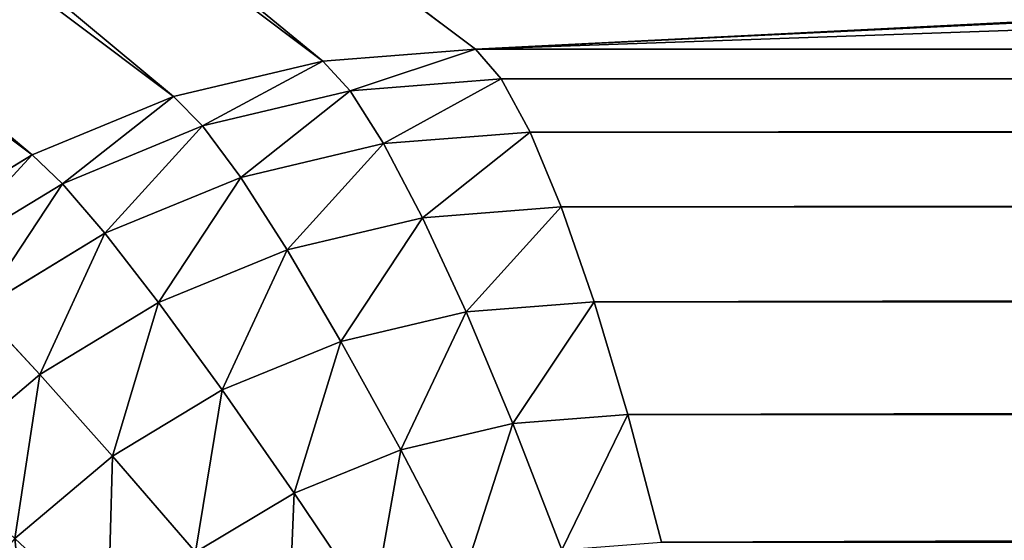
# Model space of a CAD drawing. Header units: centimetres. Extents: x -20.5 to 20.5, y -20.5 to 20.5.
# Tile 66 of 256: x -14.948 to -14.233, y 6.955 to 7.332. Entities that reach past the tile are written whole.
import ezdxf

# ---------------------------------------------------------------- set-up
doc = ezdxf.new("R2010")
doc.units = ezdxf.units.CM
doc.header["$LTSCALE"] = 2.54
doc.layers.get('0').update_dxf_attribs({"true_color": 0xff5454})

# ---------------------------------------------------------------- blocks, each defined once
blk = doc.blocks.new('Grupuj#1')
at = {"color": 7, "true_color": 0xfdfdfd}
for p, q in [((5.88296, 27.811, 3.7), (4.44565, 28.89055, 12.8)), ((5.88296, 27.811, 3.7), (4.44565, 28.89055, 12.8)), ((5.7721, 27.80232, 3.7), (4.33479, 28.88187, 12.8)), ((5.7721, 27.80232, 3.7), (4.33479, 28.88187, 12.8)), ((5.66396, 27.7765, 3.7), (4.22666, 28.85605, 12.8)), ((5.66396, 27.7765, 3.7), (4.22666, 28.85605, 12.8)), ((5.56123, 27.73417, 3.7), (4.12392, 28.81372, 12.8)), ((5.56123, 27.73417, 3.7), (4.12392, 28.81372, 12.8)), ((5.7721, 27.80232, 3.7), (5.88296, 27.811, 3.7)), ((5.7721, 27.80232, 3.7), (5.88296, 27.811, 3.7)), ((5.88296, 27.811, 3.7), (35.11704, 27.811, 3.7)), ((5.88296, 27.811, 3.7), (35.11704, 27.811, 3.7)), ((5.90162, 27.78933, 3.5905), (5.88296, 27.811, 3.7)), ((5.90162, 27.78933, 3.5905), (5.88296, 27.811, 3.7)), ((5.66396, 27.7765, 3.7), (5.7721, 27.80232, 3.7)), ((5.66396, 27.7765, 3.7), (5.7721, 27.80232, 3.7)), ((5.7721, 27.80232, 3.7), (5.79191, 27.78075, 3.5905)), ((5.7721, 27.80232, 3.7), (5.79191, 27.78075, 3.5905)), ((5.79191, 27.78075, 3.5905), (5.90162, 27.78933, 3.5905)), ((5.79191, 27.78075, 3.5905), (5.90162, 27.78933, 3.5905)), ((5.90162, 27.78933, 3.5905), (35.09838, 27.78933, 3.5905)), ((5.92254, 27.75084, 3.48369), (5.90162, 27.78933, 3.5905)), ((5.90162, 27.78933, 3.5905), (35.09838, 27.78933, 3.5905)), ((5.92254, 27.75084, 3.48369), (5.90162, 27.78933, 3.5905)), ((5.6849, 27.7552, 3.5905), (5.79191, 27.78075, 3.5905)), ((5.6849, 27.7552, 3.5905), (5.79191, 27.78075, 3.5905)), ((5.79191, 27.78075, 3.5905), (5.81625, 27.74253, 3.48369)), ((5.79191, 27.78075, 3.5905), (5.81625, 27.74253, 3.48369)), ((5.56123, 27.73417, 3.7), (5.66396, 27.7765, 3.7)), ((5.56123, 27.73417, 3.7), (5.66396, 27.7765, 3.7)), ((5.66396, 27.7765, 3.7), (5.6849, 27.7552, 3.5905)), ((5.66396, 27.7765, 3.7), (5.6849, 27.7552, 3.5905)), ((5.58323, 27.71333, 3.5905), (5.6849, 27.7552, 3.5905)), ((5.58323, 27.71333, 3.5905), (5.6849, 27.7552, 3.5905)), ((5.6849, 27.7552, 3.5905), (5.71259, 27.71783, 3.48369)), ((5.6849, 27.7552, 3.5905), (5.71259, 27.71783, 3.48369)), ((5.81625, 27.74253, 3.48369), (5.92254, 27.75084, 3.48369)), ((5.81625, 27.74253, 3.48369), (5.92254, 27.75084, 3.48369)), ((5.92254, 27.75084, 3.48369), (35.07746, 27.75084, 3.48369)), ((5.9452, 27.69647, 3.38221), (5.92254, 27.75084, 3.48369)), ((5.92254, 27.75084, 3.48369), (35.07746, 27.75084, 3.48369)), ((5.9452, 27.69647, 3.38221), (5.92254, 27.75084, 3.48369)), ((5.71259, 27.71783, 3.48369), (5.81625, 27.74253, 3.48369)), ((5.71259, 27.71783, 3.48369), (5.81625, 27.74253, 3.48369)), ((5.81625, 27.74253, 3.48369), (5.84454, 27.68862, 3.38221)), ((5.81625, 27.74253, 3.48369), (5.84454, 27.68862, 3.38221)), ((5.46641, 27.67637, 3.7), (5.56123, 27.73417, 3.7)), ((5.46641, 27.67637, 3.7), (5.56123, 27.73417, 3.7)), ((5.56123, 27.73417, 3.7), (5.58323, 27.71333, 3.5905)), ((5.56123, 27.73417, 3.7), (5.58323, 27.71333, 3.5905)), ((5.61409, 27.67732, 3.48369), (5.71259, 27.71783, 3.48369)), ((5.61409, 27.67732, 3.48369), (5.71259, 27.71783, 3.48369)), ((5.71259, 27.71783, 3.48369), (5.74635, 27.66529, 3.38221)), ((5.71259, 27.71783, 3.48369), (5.74635, 27.66529, 3.38221)), ((5.48939, 27.65617, 3.5905), (5.58323, 27.71333, 3.5905)), ((5.48939, 27.65617, 3.5905), (5.58323, 27.71333, 3.5905)), ((5.58323, 27.71333, 3.5905), (5.61409, 27.67732, 3.48369)), ((5.58323, 27.71333, 3.5905), (5.61409, 27.67732, 3.48369)), ((5.84454, 27.68862, 3.38221), (5.9452, 27.69647, 3.38221)), ((5.84454, 27.68862, 3.38221), (5.9452, 27.69647, 3.38221)), ((5.9452, 27.69647, 3.38221), (35.0548, 27.69647, 3.38221)), ((5.96906, 27.62756, 3.28855), (5.9452, 27.69647, 3.38221)), ((5.9452, 27.69647, 3.38221), (35.0548, 27.69647, 3.38221)), ((5.96906, 27.62756, 3.28855), (5.9452, 27.69647, 3.38221)), ((5.74635, 27.66529, 3.38221), (5.84454, 27.68862, 3.38221)), ((5.74635, 27.66529, 3.38221), (5.84454, 27.68862, 3.38221)), ((5.84454, 27.68862, 3.38221), (5.87607, 27.62035, 3.28855)), ((5.84454, 27.68862, 3.38221), (5.87607, 27.62035, 3.28855)), ((5.52319, 27.62202, 3.48369), (5.61409, 27.67732, 3.48369)), ((5.52319, 27.62202, 3.48369), (5.61409, 27.67732, 3.48369)), ((5.61409, 27.67732, 3.48369), (5.65307, 27.62703, 3.38221)), ((5.61409, 27.67732, 3.48369), (5.65307, 27.62703, 3.38221)), ((5.65307, 27.62703, 3.38221), (5.74635, 27.66529, 3.38221)), ((5.65307, 27.62703, 3.38221), (5.74635, 27.66529, 3.38221)), ((5.74635, 27.66529, 3.38221), (5.78537, 27.59888, 3.28855)), ((5.74635, 27.66529, 3.38221), (5.78537, 27.59888, 3.28855)), ((5.52319, 27.62202, 3.48369), (5.56697, 27.57479, 3.38221)), ((5.52319, 27.62202, 3.48369), (5.56697, 27.57479, 3.38221)), ((5.56697, 27.57479, 3.38221), (5.65307, 27.62703, 3.38221)), ((5.56697, 27.57479, 3.38221), (5.65307, 27.62703, 3.38221)), ((5.65307, 27.62703, 3.38221), (5.69919, 27.56368, 3.28855)), ((5.65307, 27.62703, 3.38221), (5.69919, 27.56368, 3.28855)), ((5.87607, 27.62035, 3.28855), (5.96906, 27.62756, 3.28855)), ((5.87607, 27.62035, 3.28855), (5.96906, 27.62756, 3.28855)), ((5.96906, 27.62756, 3.28855), (35.03094, 27.62756, 3.28855)), ((5.99352, 27.54582, 3.20503), (5.96906, 27.62756, 3.28855)), ((5.96906, 27.62756, 3.28855), (35.03094, 27.62756, 3.28855)), ((5.99352, 27.54582, 3.20503), (5.96906, 27.62756, 3.28855)), ((5.78537, 27.59888, 3.28855), (5.87607, 27.62035, 3.28855)), ((5.78537, 27.59888, 3.28855), (5.87607, 27.62035, 3.28855)), ((5.87607, 27.62035, 3.28855), (5.91006, 27.53938, 3.20503)), ((5.87607, 27.62035, 3.28855), (5.91006, 27.53938, 3.20503)), ((5.69919, 27.56368, 3.28855), (5.78537, 27.59888, 3.28855)), ((5.69919, 27.56368, 3.28855), (5.78537, 27.59888, 3.28855)), ((5.78537, 27.59888, 3.28855), (5.82866, 27.52023, 3.20503)), ((5.78537, 27.59888, 3.28855), (5.82866, 27.52023, 3.20503)), ((5.49019, 27.50986, 3.38221), (5.56697, 27.57479, 3.38221)), ((5.49019, 27.50986, 3.38221), (5.56697, 27.57479, 3.38221)), ((5.56697, 27.57479, 3.38221), (5.61965, 27.51562, 3.28855)), ((5.56697, 27.57479, 3.38221), (5.61965, 27.51562, 3.28855)), ((5.61965, 27.51562, 3.28855), (5.69919, 27.56368, 3.28855)), ((5.61965, 27.51562, 3.28855), (5.69919, 27.56368, 3.28855)), ((5.69919, 27.56368, 3.28855), (5.75132, 27.48884, 3.20503)), ((5.69919, 27.56368, 3.28855), (5.75132, 27.48884, 3.20503)), ((5.91006, 27.53938, 3.20503), (5.99352, 27.54582, 3.20503)), ((5.91006, 27.53938, 3.20503), (5.99352, 27.54582, 3.20503)), ((5.99352, 27.54582, 3.20503), (35.00648, 27.54582, 3.20503)), ((5.99352, 27.54582, 3.20503), (35.00648, 27.54582, 3.20503)), ((6.01798, 27.45324, 3.13369), (5.99352, 27.54582, 3.20503)), ((6.01798, 27.45324, 3.13369), (5.99352, 27.54582, 3.20503)), ((5.82866, 27.52023, 3.20503), (5.91006, 27.53938, 3.20503)), ((5.82866, 27.52023, 3.20503), (5.91006, 27.53938, 3.20503)), ((5.91006, 27.53938, 3.20503), (5.94569, 27.44772, 3.13369)), ((5.91006, 27.53938, 3.20503), (5.94569, 27.44772, 3.13369)), ((5.54872, 27.45589, 3.28855), (5.61965, 27.51562, 3.28855)), ((5.54872, 27.45589, 3.28855), (5.61965, 27.51562, 3.28855)), ((5.61965, 27.51562, 3.28855), (5.67994, 27.44598, 3.20503)), ((5.61965, 27.51562, 3.28855), (5.67994, 27.44598, 3.20503)), ((5.75132, 27.48884, 3.20503), (5.82866, 27.52023, 3.20503)), ((5.75132, 27.48884, 3.20503), (5.82866, 27.52023, 3.20503)), ((5.82866, 27.52023, 3.20503), (5.87518, 27.43129, 3.13369)), ((5.82866, 27.52023, 3.20503), (5.87518, 27.43129, 3.13369)), ((5.67994, 27.44598, 3.20503), (5.75132, 27.48884, 3.20503)), ((5.67994, 27.44598, 3.20503), (5.75132, 27.48884, 3.20503)), ((5.75132, 27.48884, 3.20503), (5.80818, 27.40435, 3.13369)), ((5.75132, 27.48884, 3.20503), (5.80818, 27.40435, 3.13369))]:
    blk.add_line(p, q, dxfattribs=at)
mesh = blk.add_polyface(dxfattribs=at)
corners = [(0.7, 0.7, 13.5), (2.91773, 4.41436, 13.5), (0.7, 41, 13.5), (2.93654, 4.18083, 13.5), (2.99251, 3.95304, 13.5), (3.08426, 3.73662, 13.5), (3.20954, 3.53688, 13.5), (3.36525, 3.35875, 13.5), (3.54756, 3.20661, 13.5), (3.75199, 3.08421, 13.5), (3.9735, 2.99457, 13.5), (4.20663, 2.93988, 13.5), (4.44565, 2.9215, 13.5), (40.3, 0.7, 13.5), (36.55435, 2.9215, 13.5), (36.79337, 2.93988, 13.5), (37.0265, 2.99457, 13.5), (37.24801, 3.08421, 13.5), (37.45244, 3.20661, 13.5), (37.63475, 3.35875, 13.5), (37.79046, 3.53688, 13.5), (37.91574, 3.73662, 13.5), (38.00749, 3.95304, 13.5), (38.06346, 4.18083, 13.5), (38.08227, 4.41436, 13.5), (38.08227, 28.18564, 13.5), (3.9735, 29.60543, 13.5), (40.3, 41, 13.5), (3.75199, 29.51579, 13.5), (3.54756, 29.39339, 13.5), (3.36525, 29.24125, 13.5), (3.20954, 29.06312, 13.5), (3.08426, 28.86338, 13.5), (2.99251, 28.64696, 13.5), (2.93654, 28.41917, 13.5), (2.91773, 28.18564, 13.5), (4.20663, 29.66012, 13.5), (4.44565, 29.6785, 13.5), (36.55435, 29.6785, 13.5), (36.79337, 29.66012, 13.5), (37.0265, 29.60543, 13.5), (37.24801, 29.51579, 13.5), (37.45244, 29.39339, 13.5), (37.63475, 29.24125, 13.5), (37.79046, 29.06312, 13.5), (37.91574, 28.86338, 13.5), (38.00749, 28.64696, 13.5), (38.06346, 28.41917, 13.5)]
mesh.append_faces([[corners[k] for k in face] for face in [(0, 1, 2), (1, 0, 3), (3, 0, 4), (4, 0, 5), (5, 0, 6), (6, 0, 7), (7, 0, 8), (8, 0, 9), (9, 0, 10), (10, 0, 11), (11, 0, 12), (12, 13, 14), (14, 13, 15), (15, 13, 16), (16, 13, 17), (17, 13, 18), (18, 13, 19), (19, 13, 20), (20, 13, 21), (21, 13, 22), (22, 13, 23), (23, 13, 24), (24, 13, 25), (2, 26, 27), (26, 2, 28), (28, 2, 29), (29, 2, 30), (30, 2, 31), (31, 2, 32), (32, 2, 33), (33, 2, 34), (34, 2, 35), (35, 2, 1), (27, 25, 13)]], dxfattribs={"vtx0": -1, "vtx1": -1, "color": 7})
mesh.append_faces([[corners[k] for k in face] for face in [(12, 0, 13), (27, 26, 36), (27, 36, 37), (27, 37, 38), (27, 38, 39), (27, 39, 40), (27, 40, 41), (27, 41, 42), (27, 42, 43), (27, 43, 44), (27, 44, 45), (27, 45, 46), (27, 46, 47), (27, 47, 25)]], dxfattribs={"vtx0": -1, "vtx2": -1, "color": 7})
mesh = blk.add_polyface(dxfattribs=at)
corners = [(40.3, 41), (0.7, 0.7), (0.7, 41), (40.3, 0.7)]
mesh.append_faces([[corners[k] for k in face] for face in [(0, 1, 2), (1, 0, 3)]], dxfattribs={"vtx0": -1, "color": 7})
mesh = blk.add_polyface(dxfattribs=at)
corners = [(4.44565, 28.89055, 12.8), (5.7721, 27.80232, 3.7), (5.88296, 27.811, 3.7), (4.33479, 28.88187, 12.8)]
mesh.append_faces([[corners[k] for k in face] for face in [(0, 1, 2), (1, 0, 3)]], dxfattribs={"vtx0": -1, "color": 7})
mesh = blk.add_polyface(dxfattribs=at)
corners = [(36.55435, 28.89055, 12.8), (5.88296, 27.811, 3.7), (35.11704, 27.811, 3.7), (20.78537, 28.53176, 9.77558), (20.5, 28.52733, 9.73827), (21.05129, 28.54473, 9.88496), (21.27965, 28.56537, 10.05896), (21.45487, 28.59228, 10.28572), (21.56502, 28.6236, 10.5498), (21.60259, 28.65722, 10.83318), (21.56502, 28.69084, 11.11656), (21.45487, 28.72217, 11.38064), (21.27965, 28.74907, 11.6074), (21.05129, 28.76971, 11.7814), (20.78537, 28.78269, 11.89078), (20.5, 28.78711, 11.92809), (20.21463, 28.53176, 9.77558), (4.44565, 28.89055, 12.8), (19.94871, 28.54473, 9.88496), (19.72035, 28.56537, 10.05896), (19.54513, 28.59228, 10.28572), (19.43498, 28.6236, 10.5498), (19.39741, 28.65722, 10.83318), (19.43498, 28.69084, 11.11656), (19.54513, 28.72217, 11.38064), (19.72035, 28.74907, 11.6074), (19.94871, 28.76971, 11.7814), (20.21463, 28.78269, 11.89078)]
mesh.append_faces([[corners[k] for k in face] for face in [(0, 1, 2)]], dxfattribs={"vtx0": -1, "color": 7})
mesh.append_faces([[corners[k] for k in face] for face in [(3, 0, 5), (5, 0, 6), (6, 0, 7), (7, 0, 8), (8, 0, 9), (9, 0, 10), (10, 0, 11), (11, 0, 12), (12, 0, 13), (13, 0, 14), (14, 0, 15), (1, 16, 17), (16, 1, 4), (17, 15, 0)]], dxfattribs={"vtx0": -1, "vtx1": -1, "color": 7})
mesh.append_faces([[corners[k] for k in face] for face in [(1, 0, 3)]], dxfattribs={"vtx0": -1, "vtx1": -1, "vtx2": -1, "color": 7})
mesh.append_faces([[corners[k] for k in face] for face in [(1, 3, 4), (17, 16, 18), (17, 18, 19), (17, 19, 20), (17, 20, 21), (17, 21, 22), (17, 22, 23), (17, 23, 24), (17, 24, 25), (17, 25, 26), (17, 26, 27), (17, 27, 15)]], dxfattribs={"vtx0": -1, "vtx2": -1, "color": 7})
mesh = blk.add_polyface(dxfattribs=at)
corners = [(4.33479, 28.88187, 12.8), (5.66396, 27.7765, 3.7), (5.7721, 27.80232, 3.7), (4.22666, 28.85605, 12.8)]
mesh.append_faces([[corners[k] for k in face] for face in [(0, 1, 2), (1, 0, 3)]], dxfattribs={"vtx0": -1, "color": 7})
mesh = blk.add_polyface(dxfattribs=at)
corners = [(4.22666, 28.85605, 12.8), (5.56123, 27.73417, 3.7), (5.66396, 27.7765, 3.7), (4.12392, 28.81372, 12.8)]
mesh.append_faces([[corners[k] for k in face] for face in [(0, 1, 2), (1, 0, 3)]], dxfattribs={"vtx0": -1, "color": 7})
mesh = blk.add_polyface(dxfattribs=at)
corners = [(4.12392, 28.81372, 12.8), (5.46641, 27.67637, 3.7), (5.56123, 27.73417, 3.7), (4.0291, 28.75592, 12.8)]
mesh.append_faces([[corners[k] for k in face] for face in [(0, 1, 2), (1, 0, 3)]], dxfattribs={"vtx0": -1, "color": 7})
mesh = blk.add_polyface(dxfattribs=at)
corners = [(5.88296, 27.811, 3.7), (5.79191, 27.78075, 3.5905), (5.90162, 27.78933, 3.5905), (5.7721, 27.80232, 3.7)]
mesh.append_faces([[corners[k] for k in face] for face in [(0, 1, 2), (1, 0, 3)]], dxfattribs={"vtx0": -1, "color": 7})
mesh = blk.add_polyface(dxfattribs=at)
corners = [(35.11704, 27.811, 3.7), (5.90162, 27.78933, 3.5905), (35.09838, 27.78933, 3.5905), (5.88296, 27.811, 3.7)]
mesh.append_faces([[corners[k] for k in face] for face in [(0, 1, 2), (1, 0, 3)]], dxfattribs={"vtx0": -1, "color": 7})
mesh = blk.add_polyface(dxfattribs=at)
corners = [(5.7721, 27.80232, 3.7), (5.6849, 27.7552, 3.5905), (5.79191, 27.78075, 3.5905), (5.66396, 27.7765, 3.7)]
mesh.append_faces([[corners[k] for k in face] for face in [(0, 1, 2), (1, 0, 3)]], dxfattribs={"vtx0": -1, "color": 7})
mesh = blk.add_polyface(dxfattribs=at)
corners = [(5.90162, 27.78933, 3.5905), (5.81625, 27.74253, 3.48369), (5.92254, 27.75084, 3.48369), (5.79191, 27.78075, 3.5905)]
mesh.append_faces([[corners[k] for k in face] for face in [(0, 1, 2), (1, 0, 3)]], dxfattribs={"vtx0": -1, "color": 7})
mesh = blk.add_polyface(dxfattribs=at)
corners = [(35.09838, 27.78933, 3.5905), (5.92254, 27.75084, 3.48369), (35.07746, 27.75084, 3.48369), (5.90162, 27.78933, 3.5905)]
mesh.append_faces([[corners[k] for k in face] for face in [(0, 1, 2), (1, 0, 3)]], dxfattribs={"vtx0": -1, "color": 7})
mesh = blk.add_polyface(dxfattribs=at)
corners = [(5.79191, 27.78075, 3.5905), (5.71259, 27.71783, 3.48369), (5.81625, 27.74253, 3.48369), (5.6849, 27.7552, 3.5905)]
mesh.append_faces([[corners[k] for k in face] for face in [(0, 1, 2), (1, 0, 3)]], dxfattribs={"vtx0": -1, "color": 7})
mesh = blk.add_polyface(dxfattribs=at)
corners = [(5.66396, 27.7765, 3.7), (5.58323, 27.71333, 3.5905), (5.6849, 27.7552, 3.5905), (5.56123, 27.73417, 3.7)]
mesh.append_faces([[corners[k] for k in face] for face in [(0, 1, 2), (1, 0, 3)]], dxfattribs={"vtx0": -1, "color": 7})
mesh = blk.add_polyface(dxfattribs=at)
corners = [(5.6849, 27.7552, 3.5905), (5.61409, 27.67732, 3.48369), (5.71259, 27.71783, 3.48369), (5.58323, 27.71333, 3.5905)]
mesh.append_faces([[corners[k] for k in face] for face in [(0, 1, 2), (1, 0, 3)]], dxfattribs={"vtx0": -1, "color": 7})
mesh = blk.add_polyface(dxfattribs=at)
corners = [(5.92254, 27.75084, 3.48369), (5.84454, 27.68862, 3.38221), (5.9452, 27.69647, 3.38221), (5.81625, 27.74253, 3.48369)]
mesh.append_faces([[corners[k] for k in face] for face in [(0, 1, 2), (1, 0, 3)]], dxfattribs={"vtx0": -1, "color": 7})
mesh = blk.add_polyface(dxfattribs=at)
corners = [(35.07746, 27.75084, 3.48369), (5.9452, 27.69647, 3.38221), (35.0548, 27.69647, 3.38221), (5.92254, 27.75084, 3.48369)]
mesh.append_faces([[corners[k] for k in face] for face in [(0, 1, 2), (1, 0, 3)]], dxfattribs={"vtx0": -1, "color": 7})
mesh = blk.add_polyface(dxfattribs=at)
corners = [(5.81625, 27.74253, 3.48369), (5.74635, 27.66529, 3.38221), (5.84454, 27.68862, 3.38221), (5.71259, 27.71783, 3.48369)]
mesh.append_faces([[corners[k] for k in face] for face in [(0, 1, 2), (1, 0, 3)]], dxfattribs={"vtx0": -1, "color": 7})
mesh = blk.add_polyface(dxfattribs=at)
corners = [(5.56123, 27.73417, 3.7), (5.48939, 27.65617, 3.5905), (5.58323, 27.71333, 3.5905), (5.46641, 27.67637, 3.7)]
mesh.append_faces([[corners[k] for k in face] for face in [(0, 1, 2), (1, 0, 3)]], dxfattribs={"vtx0": -1, "color": 7})
mesh = blk.add_polyface(dxfattribs=at)
corners = [(5.71259, 27.71783, 3.48369), (5.65307, 27.62703, 3.38221), (5.74635, 27.66529, 3.38221), (5.61409, 27.67732, 3.48369)]
mesh.append_faces([[corners[k] for k in face] for face in [(0, 1, 2), (1, 0, 3)]], dxfattribs={"vtx0": -1, "color": 7})
mesh = blk.add_polyface(dxfattribs=at)
corners = [(5.58323, 27.71333, 3.5905), (5.52319, 27.62202, 3.48369), (5.61409, 27.67732, 3.48369), (5.48939, 27.65617, 3.5905)]
mesh.append_faces([[corners[k] for k in face] for face in [(0, 1, 2), (1, 0, 3)]], dxfattribs={"vtx0": -1, "color": 7})
mesh = blk.add_polyface(dxfattribs=at)
corners = [(5.9452, 27.69647, 3.38221), (5.87607, 27.62035, 3.28855), (5.96906, 27.62756, 3.28855), (5.84454, 27.68862, 3.38221)]
mesh.append_faces([[corners[k] for k in face] for face in [(0, 1, 2), (1, 0, 3)]], dxfattribs={"vtx0": -1, "color": 7})
mesh = blk.add_polyface(dxfattribs=at)
corners = [(35.0548, 27.69647, 3.38221), (5.96906, 27.62756, 3.28855), (35.03094, 27.62756, 3.28855), (5.9452, 27.69647, 3.38221)]
mesh.append_faces([[corners[k] for k in face] for face in [(0, 1, 2), (1, 0, 3)]], dxfattribs={"vtx0": -1, "color": 7})
mesh = blk.add_polyface(dxfattribs=at)
corners = [(5.84454, 27.68862, 3.38221), (5.78537, 27.59888, 3.28855), (5.87607, 27.62035, 3.28855), (5.74635, 27.66529, 3.38221)]
mesh.append_faces([[corners[k] for k in face] for face in [(0, 1, 2), (1, 0, 3)]], dxfattribs={"vtx0": -1, "color": 7})
mesh = blk.add_polyface(dxfattribs=at)
corners = [(5.61409, 27.67732, 3.48369), (5.56697, 27.57479, 3.38221), (5.65307, 27.62703, 3.38221), (5.52319, 27.62202, 3.48369)]
mesh.append_faces([[corners[k] for k in face] for face in [(0, 1, 2), (1, 0, 3)]], dxfattribs={"vtx0": -1, "color": 7})
mesh = blk.add_polyface(dxfattribs=at)
corners = [(5.74635, 27.66529, 3.38221), (5.69919, 27.56368, 3.28855), (5.78537, 27.59888, 3.28855), (5.65307, 27.62703, 3.38221)]
mesh.append_faces([[corners[k] for k in face] for face in [(0, 1, 2), (1, 0, 3)]], dxfattribs={"vtx0": -1, "color": 7})
mesh = blk.add_polyface(dxfattribs=at)
corners = [(5.52319, 27.62202, 3.48369), (5.49019, 27.50986, 3.38221), (5.56697, 27.57479, 3.38221), (5.44212, 27.55329, 3.48369)]
mesh.append_faces([[corners[k] for k in face] for face in [(0, 1, 2), (1, 0, 3)]], dxfattribs={"vtx0": -1, "color": 7})
mesh = blk.add_polyface(dxfattribs=at)
corners = [(5.65307, 27.62703, 3.38221), (5.61965, 27.51562, 3.28855), (5.69919, 27.56368, 3.28855), (5.56697, 27.57479, 3.38221)]
mesh.append_faces([[corners[k] for k in face] for face in [(0, 1, 2), (1, 0, 3)]], dxfattribs={"vtx0": -1, "color": 7})
mesh = blk.add_polyface(dxfattribs=at)
corners = [(5.91006, 27.53938, 3.20503), (5.96906, 27.62756, 3.28855), (5.87607, 27.62035, 3.28855), (5.99352, 27.54582, 3.20503)]
mesh.append_faces([[corners[k] for k in face] for face in [(0, 1, 2), (1, 0, 3)]], dxfattribs={"vtx0": -1, "color": 7})
mesh = blk.add_polyface(dxfattribs=at)
corners = [(35.03094, 27.62756, 3.28855), (5.99352, 27.54582, 3.20503), (35.00648, 27.54582, 3.20503), (5.96906, 27.62756, 3.28855)]
mesh.append_faces([[corners[k] for k in face] for face in [(0, 1, 2), (1, 0, 3)]], dxfattribs={"vtx0": -1, "color": 7})
mesh = blk.add_polyface(dxfattribs=at)
corners = [(5.82866, 27.52023, 3.20503), (5.87607, 27.62035, 3.28855), (5.78537, 27.59888, 3.28855), (5.91006, 27.53938, 3.20503)]
mesh.append_faces([[corners[k] for k in face] for face in [(0, 1, 2), (1, 0, 3)]], dxfattribs={"vtx0": -1, "color": 7})
mesh = blk.add_polyface(dxfattribs=at)
corners = [(5.75132, 27.48884, 3.20503), (5.78537, 27.59888, 3.28855), (5.69919, 27.56368, 3.28855), (5.82866, 27.52023, 3.20503)]
mesh.append_faces([[corners[k] for k in face] for face in [(0, 1, 2), (1, 0, 3)]], dxfattribs={"vtx0": -1, "color": 7})
mesh = blk.add_polyface(dxfattribs=at)
corners = [(5.54872, 27.45589, 3.28855), (5.56697, 27.57479, 3.38221), (5.49019, 27.50986, 3.38221), (5.61965, 27.51562, 3.28855)]
mesh.append_faces([[corners[k] for k in face] for face in [(0, 1, 2), (1, 0, 3)]], dxfattribs={"vtx0": -1, "color": 7})
mesh = blk.add_polyface(dxfattribs=at)
corners = [(5.67994, 27.44598, 3.20503), (5.69919, 27.56368, 3.28855), (5.61965, 27.51562, 3.28855), (5.75132, 27.48884, 3.20503)]
mesh.append_faces([[corners[k] for k in face] for face in [(0, 1, 2), (1, 0, 3)]], dxfattribs={"vtx0": -1, "color": 7})
mesh = blk.add_polyface(dxfattribs=at)
corners = [(5.94569, 27.44772, 3.13369), (5.99352, 27.54582, 3.20503), (5.91006, 27.53938, 3.20503), (6.01798, 27.45324, 3.13369)]
mesh.append_faces([[corners[k] for k in face] for face in [(0, 1, 2), (1, 0, 3)]], dxfattribs={"vtx0": -1, "color": 7})
mesh = blk.add_polyface(dxfattribs=at)
corners = [(6.01798, 27.45324, 3.13369), (35.00648, 27.54582, 3.20503), (5.99352, 27.54582, 3.20503), (34.98202, 27.45324, 3.13369)]
mesh.append_faces([[corners[k] for k in face] for face in [(0, 1, 2), (1, 0, 3)]], dxfattribs={"vtx0": -1, "color": 7})
mesh = blk.add_polyface(dxfattribs=at)
corners = [(5.87518, 27.43129, 3.13369), (5.91006, 27.53938, 3.20503), (5.82866, 27.52023, 3.20503), (5.94569, 27.44772, 3.13369)]
mesh.append_faces([[corners[k] for k in face] for face in [(0, 1, 2), (1, 0, 3)]], dxfattribs={"vtx0": -1, "color": 7})
mesh = blk.add_polyface(dxfattribs=at)
corners = [(5.61628, 27.3927, 3.20503), (5.61965, 27.51562, 3.28855), (5.54872, 27.45589, 3.28855), (5.67994, 27.44598, 3.20503)]
mesh.append_faces([[corners[k] for k in face] for face in [(0, 1, 2), (1, 0, 3)]], dxfattribs={"vtx0": -1, "color": 7})
mesh = blk.add_polyface(dxfattribs=at)
corners = [(5.80818, 27.40435, 3.13369), (5.82866, 27.52023, 3.20503), (5.75132, 27.48884, 3.20503), (5.87518, 27.43129, 3.13369)]
mesh.append_faces([[corners[k] for k in face] for face in [(0, 1, 2), (1, 0, 3)]], dxfattribs={"vtx0": -1, "color": 7})
mesh = blk.add_polyface(dxfattribs=at)
corners = [(5.74635, 27.36757, 3.13369), (5.75132, 27.48884, 3.20503), (5.67994, 27.44598, 3.20503), (5.80818, 27.40435, 3.13369)]
mesh.append_faces([[corners[k] for k in face] for face in [(0, 1, 2), (1, 0, 3)]], dxfattribs={"vtx0": -1, "color": 7})
mesh = blk.add_polyface(dxfattribs=at)
corners = [(5.56192, 27.33032, 3.20503), (5.54872, 27.45589, 3.28855), (5.48814, 27.38595, 3.28855), (5.61628, 27.3927, 3.20503)]
mesh.append_faces([[corners[k] for k in face] for face in [(0, 1, 2), (1, 0, 3)]], dxfattribs={"vtx0": -1, "color": 7})
blk = doc.blocks.new('Oltens Susa umywalka wisz_ca 50x41 cm z pow_ok_ SmartClean bia_a 41903000')
at = {"color": 0}
blk.add_blockref('Grupuj#1', (0, 0), dxfattribs=at)

msp = doc.modelspace()

# ---------------------------------------------------------------- block references
at = {"color": 0}
msp.add_blockref('Oltens Susa umywalka wisz_ca 50x41 cm z pow_ok_ SmartClean bia_a 41903000', (-20.5, -20.5, -2.44878), dxfattribs=at)

doc.saveas('drawing.dxf')
